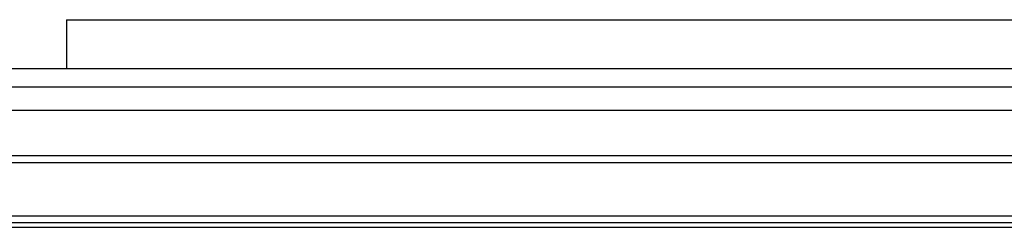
# Model space of a CAD drawing. Header units: millimetres. Extents: x 0 to 420, y 0 to 297.
# Tile 6 of 26: x 170.79 to 191.77, y 123.2 to 127.64. Entities that reach past the tile are written whole.
import ezdxf

# ---------------------------------------------------------------- set-up
doc = ezdxf.new("R2010")
doc.units = ezdxf.units.MM

msp = doc.modelspace()

# ---------------------------------------------------------------- linework, layer by layer
at = {"color": 7, "linetype": 'Continuous', "lineweight": 25}
for p, q in [((171.788, 127.6333), (171.788, 126.5916)), ((171.788, 127.6333), (208.2269, 127.6333)), ((177.2866, 127.6369), (177.2866, 127.6333)), ((178.4283, 127.6333), (178.4283, 127.6369)), ((154.8798, 126.5916), (208.2269, 126.5916)), ((65.3292, 126.2003), (208.2269, 126.2003)), ((65.3292, 124.7339), (208.2269, 124.7339)), ((65.3292, 124.591), (208.2269, 124.591)), ((65.3292, 123.4479), (208.2269, 123.4479)), ((65.3292, 123.305), (208.2269, 123.305)), ((208.2269, 123.2035), (65.3292, 123.2035))]:
    msp.add_line(p, q, dxfattribs=at)
at = {"color": 7, "linetype": 'Continuous'}
msp.add_line((75.332, 125.7042), (198.2241, 125.7042), dxfattribs=at)

doc.saveas('drawing.dxf')
